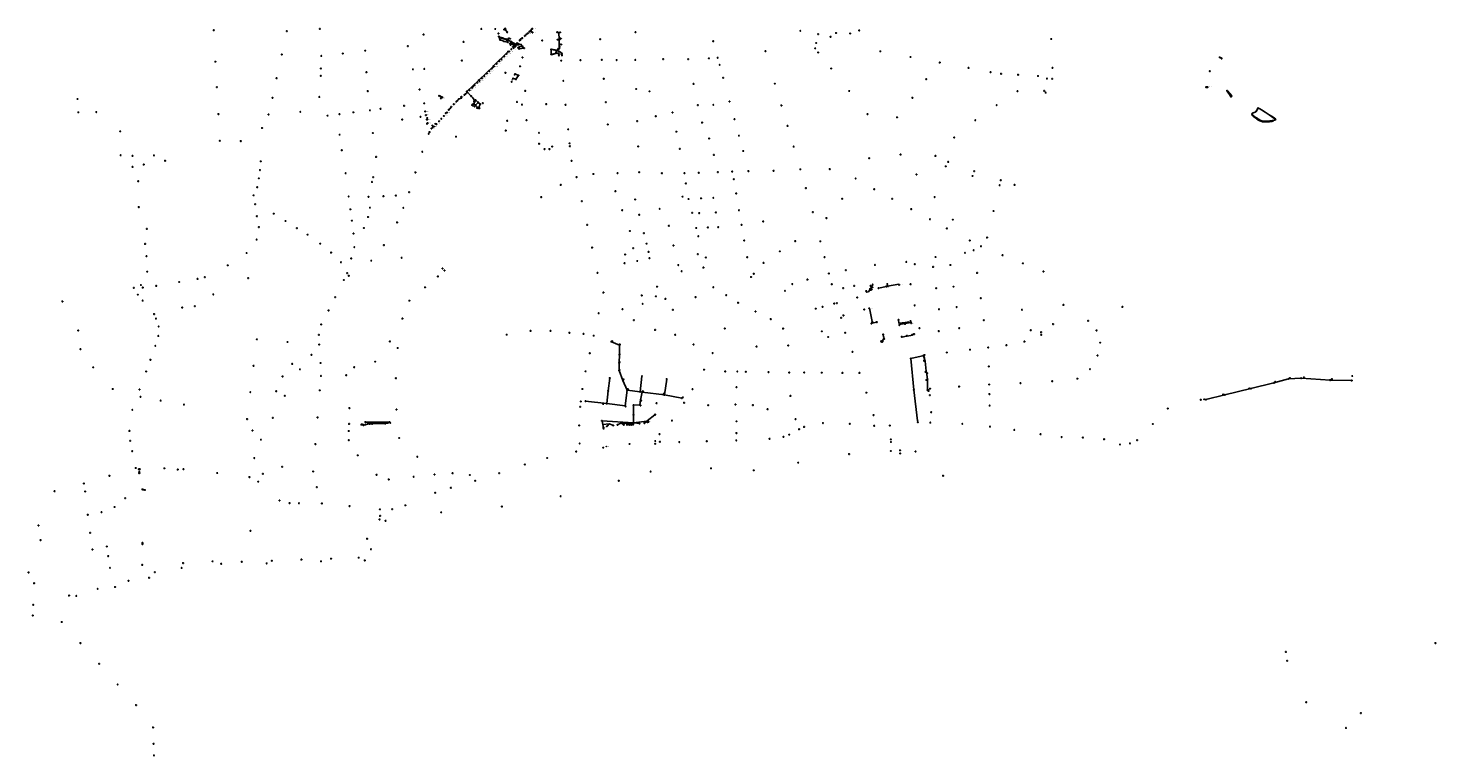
# Model space of a CAD drawing. Header units: metres. Extents: x 177672 to 188115, y 441569 to 447936.
# Tile 15 of 17: x 185438 to 188115, y 442934 to 444317. Entities that reach past the tile are written whole.
import ezdxf

# ---------------------------------------------------------------- set-up
doc = ezdxf.new("R2010")
doc.units = ezdxf.units.M

msp = doc.modelspace()

# ---------------------------------------------------------------- linework, layer by layer
at = {"layer": 'CON_BxH0x0mm'}
for p, q in [((187704.94, 444261.45), (187707.04, 444260.09)), ((187717.57, 444199.19), (187717.83, 444198.81)), ((187718.78, 444197.52), (187725.72, 444188.51)), ((187072.52, 443826.54), (187072.37, 443826.58)), ((187062.39, 443721.54), (187062.41, 443721.45)), ((187140.97, 443694.2), (187141.91, 443692.2)), ((187141.18, 443693.59), (187141.89, 443692.19)), ((187142.43, 443690.7), (187143.55, 443685.95)), ((187142.79, 443685.07), (187142.94, 443685.09)), ((187143.83, 443684.38), (187146.17, 443664.86)), ((187145.45, 443663.9), (187145.48, 443663.91)), ((187146.39, 443663.28), (187148.54, 443649.72)), ((187147.08, 443648.67), (187147.88, 443648.8)), ((187148.67, 443648.13), (187148.73, 443629.73)), ((187149.42, 443628.52), (187149.02, 443628.75)), ((187150.27, 443628.92), (187149.71, 443628.34)), ((187150.26, 443627.76), (187150.04, 443628)), ((186529.54, 443569.84), (186530.76, 443563.59)), ((186610.87, 443566.82), (186613.61, 443568.76)), ((186613.61, 443568.76), (186614.41, 443569.43)), ((186613.61, 443568.76), (186616.93, 443568.91)), ((186613.61, 443568.76), (186615.29, 443568.07)), ((186630.41, 443582.64), (186630.25, 443581.93)), ((186072.67, 443563.31), (186075.1, 443562.38)), ((186076.59, 443562.39), (186078.43, 443563.11)), ((186076.62, 443562.29), (186086.28, 443564.72)), ((186085.21, 443565.36), (186086.28, 443565.1)), ((186087.86, 443564.92), (186091.66, 443564.96)), ((186092.47, 443565.77), (186092.47, 443565.8)), ((186093.26, 443564.99), (186116.61, 443565.42)), ((186117.4, 443565.76), (186117.39, 443566.24)), ((186118.19, 443565.64), (186121.18, 443566.41)), ((186530.76, 443563.59), (186543.25, 443564.69)), ((186530.76, 443563.59), (186532.26, 443558.79)), ((186530.76, 443563.59), (186532.24, 443556.54)), ((186539.28, 443560.8), (186543.25, 443564.69)), ((186543.25, 443564.69), (186550.01, 443562.24)), ((186559.8, 443563.51), (186566.21, 443566.03)), ((186566.21, 443566.03), (186583.95, 443565.39)), ((186566.21, 443566.03), (186570.15, 443563.69)), ((186577.74, 443563.53), (186583.95, 443565.39)), ((186581.83, 443563.69), (186583.95, 443565.39)), ((186583.95, 443565.39), (186588.81, 443566.54)), ((186583.95, 443565.39), (186587.74, 443563.84)), ((186583.95, 443565.39), (186584.76, 443563.89)), ((186583.95, 443565.39), (186584.41, 443564)), ((186590.38, 443566.61), (186599.93, 443565.33))]:
    msp.add_line(p, q, dxfattribs=at)
at = {"layer": 'CON_BxH0x0mm', "linetype": 'Continuous'}
for points in [[(186345.31, 444316.53), (186343.44, 444314.69)], [(186343.44, 444314.69), (186346.12, 444314.04)], [(186345.31, 444316.53), (186346.12, 444314.04)], [(186346.12, 444314.04), (186349.32, 444309.52)], [(186354.63, 444288.16), (186357.27, 444287.61)], [(186354.63, 444288.16), (186355.63, 444285.61)], [(186357.27, 444287.61), (186355.63, 444285.61)], [(187718.29, 444198.156), (187718.077, 444197.304), (187725.432, 444187.244)], [(187718.29, 444198.156), (187719.127, 444198.062), (187726.977, 444188.515)], [(187142.114, 443695.131), (187116.78, 443689.11)], [(187116.78, 443689.11), (187122.28, 443629.58)], [(187122.28, 443629.58), (187129.78, 443570.88)]]:
    msp.add_lwpolyline(points, dxfattribs=at)
at = {"layer": 'CON_BxH125x125mm'}
for p, q in [((186378.45, 444298.95), (186378.3, 444298.82)), ((186381.6, 444301.62), (186382.14, 444302.2)), ((186383.62, 444303.32), (186385.26, 444303.29)), ((186387.32, 444306.44), (186387.41, 444306.64)), ((186389.26, 444308.09), (186390.12, 444307.21)), ((186392.81, 444311.1), (186396.61, 444309.57)), ((186445.76, 444295.5), (186448.03, 444295.56)), ((186447.65, 444309.25), (186449.12, 444309.32)), ((186446.86, 444277.97), (186448.91, 444278.15)), ((186448.29, 444285.99), (186450.78, 444286.25)), ((186291.02, 444214.32), (186291.54, 444213.86)), ((186268.39, 444191), (186270.58, 444192.66)), ((186269.53, 444193.99), (186270.58, 444192.66)), ((186270.58, 444192.66), (186272.18, 444194.16)), ((186238.63, 444162.79), (186240.1, 444164.2)), ((186240.1, 444164.2), (186240.31, 444163.93)), ((186195.16, 444135.19), (186198.1, 444135.61)), ((186197.77, 444136.1), (186198.13, 444134.86)), ((186211.47, 444136.66), (186213.13, 444134.93))]:
    msp.add_line(p, q, dxfattribs=at)
at = {"layer": 'CON_BxH125x125mm', "linetype": 'Continuous'}
for points in [[(186372.843, 444293.885), (186372.166, 444294.492), (186375.416, 444297.401), (186376.267, 444297.101)], [(186375.673, 444295.524), (186375.166, 444295.949), (186374.377, 444295.502)], [(186385.378, 444306.434), (186385.545, 444306.235), (186385.43, 444304.851)], [(186391.382, 444310.744), (186390.773, 444310.129), (186391.161, 444309.704)], [(186396.748, 444316.171), (186394.764, 444315.355), (186394.979, 444313.285)], [(186444.31, 444309.495), (186445.251, 444309.535), (186445.257, 444309.304), (186447.651, 444309.249)], [(186450.624, 444297.519), (186450.147, 444297.512), (186450.081, 444295.803), (186448.031, 444295.557)], [(186342.864, 444264.853), (186343.69, 444264.026), (186343.263, 444263.615)], [(186347.682, 444269.656), (186348.574, 444268.912), (186348.167, 444268.477)], [(186350.692, 444272.657), (186351.092, 444272.656), (186352.312, 444272.594), (186352.714, 444272.986)], [(186357.251, 444278.402), (186357.634, 444277.904), (186356.987, 444277.223)], [(186314.129, 444236.482), (186314.877, 444235.469), (186315.194, 444235.782)], [(186318.583, 444240.783), (186319.311, 444239.951), (186319.71, 444240.261)], [(186321.501, 444243.591), (186322.268, 444242.776), (186323.806, 444244.322)], [(186328.909, 444250.935), (186329.673, 444250.107), (186329.199, 444249.67)], [(186333.594, 444255.594), (186334.364, 444254.791), (186333.888, 444254.315)], [(186337.648, 444259.654), (186338.465, 444258.879), (186338.103, 444258.498)], [(186286.731, 444210.327), (186287.883, 444209.197), (186287.245, 444208.627)], [(186294.585, 444217.629), (186295.586, 444216.623), (186296.381, 444217.414)], [(186300.044, 444222.884), (186301.007, 444221.868), (186301.274, 444222.12)], [(186304.234, 444226.929), (186305.158, 444225.89), (186305.564, 444226.252)], [(186309.829, 444232.331), (186310.785, 444231.445), (186310.396, 444231.026)], [(186256.942, 444182.362), (186257.637, 444183.025), (186262.738, 444184.366), (186261.688, 444185.875)], [(186262.489, 444186.609), (186261.978, 444187.277), (186261.068, 444186.594), (186261.688, 444185.875)], [(186277.439, 444199.197), (186276.683, 444198.501), (186275.354, 444199.756)], [(186283.586, 444207.398), (186284.747, 444206.091), (186282.326, 444203.896)], [(186193.151, 444159.061), (186193.272, 444158.635), (186194.505, 444159.187)], [(186233.573, 444157.014), (186234.24, 444156.464), (186234.519, 444156.87)], [(186242.598, 444167.517), (186242.911, 444167.217), (186240.098, 444164.203)], [(186247.503, 444172.599), (186247.252, 444172.256), (186247.845, 444171.664)], [(186252.439, 444177.687), (186255.24, 444180.62), (186255.926, 444179.96)], [(186194.615, 444151.901), (186195.927, 444152.091), (186196.139, 444151.126)], [(186196.343, 444143.444), (186196.443, 444143.024), (186197.615, 444143.319), (186197.08, 444146.5)], [(186208.957, 444130.452), (186206.901, 444131.5), (186206.021, 444133.431)], [(186208.957, 444130.452), (186209.503, 444130.814), (186209.901, 444130.433), (186209.628, 444130.167)], [(186213.128, 444134.934), (186214.417, 444134.061), (186214.797, 444134.552), (186214.52, 444134.797)], [(186219.274, 444141.609), (186220.542, 444140.653), (186219.779, 444139.826), (186219.472, 444140.14)], [(186223.64, 444146.336), (186224.343, 444145.503), (186223.977, 444145)], [(186228.682, 444151.794), (186228.37, 444150.691), (186228.855, 444150.262)], [(186199.525, 444119.489), (186201.333, 444119.381), (186201.538, 444119.744)], [(186205.242, 444126.737), (186206.868, 444128.298), (186207.231, 444127.958)]]:
    msp.add_lwpolyline(points, dxfattribs=at)
at = {"layer": 'CON_BxH160x160mm'}
for p, q in [((187039.31, 443820.62), (187039.18, 443821.32)), ((187039.63, 443819.79), (187039.31, 443820.57)), ((187040.4, 443819.97), (187039.71, 443819.84)), ((187041.28, 443820.15), (187040.59, 443820.01)), ((187040.67, 443826.85), (187042.11, 443825.47)), ((187042.16, 443820.31), (187041.47, 443820.18)), ((187042.11, 443825.47), (187043.86, 443829.02)), ((187042.11, 443825.47), (187043.08, 443824.89)), ((187072.13, 443829.93), (187072.52, 443826.54)), ((187106.19, 443755.59), (187117.16, 443757.55)), ((187106.19, 443755.58), (187106.19, 443755.59)), ((187116.37, 443759.69), (187117.16, 443757.55)), ((187117.16, 443757.55), (187117.24, 443757.16)), ((187064.31, 443734.25), (187064.95, 443731.2)), ((187065.3, 443729.64), (187065.93, 443727)), ((187109.99, 443732), (187110.06, 443731.96)), ((187120.27, 443734.68), (187120.55, 443734.73)), ((187061.42, 443721.35), (187062.39, 443721.54))]:
    msp.add_line(p, q, dxfattribs=at)
at = {"layer": 'CON_BxH160x160mm', "linetype": 'Continuous'}
for points in [[(186219.464, 444188.662), (186219.479, 444188.72), (186219.676, 444188.741), (186219.779, 444188.738), (186222.232, 444188.679), (186222.494, 444188.423), (186222.562, 444186.598), (186222.821, 444186.341), (186225.411, 444186.262)], [(186219.464, 444188.662), (186219.779, 444188.648), (186222.027, 444188.544), (186222.28, 444188.283), (186222.304, 444186.458), (186222.556, 444186.19), (186223.39, 444186.131), (186223.645, 444185.864), (186223.689, 444184.014)], [(187032.065, 443817.335), (187032.908, 443815.186), (187032.924, 443815.107), (187036.218, 443815.784), (187039.782, 443821.722)], [(187042.111, 443825.466), (187041.509, 443824.244), (187039.846, 443821.829), (187039.782, 443821.722)], [(187039.782, 443821.722), (187040.245, 443821.447), (187041.251, 443820.853), (187042.13, 443821.022), (187042.196, 443820.627), (187042.257, 443820.331)], [(187055.28, 443822.93), (187055.243, 443823.186), (187070.208, 443826.148), (187070.425, 443826.239)], [(187070.425, 443826.239), (187070.589, 443826.202), (187072.52, 443826.544)], [(187072.52, 443826.544), (187094.285, 443830.399), (187094.515, 443829.258)], [(187043.303, 443756.61), (187042.85, 443758.862), (187043.087, 443759.724), (187038.105, 443784.758), (187037.655, 443784.689), (187037.664, 443784.516)], [(187041.805, 443755.753), (187041.822, 443755.251), (187041.528, 443755.24), (187041.335, 443756.217), (187043.303, 443756.61)], [(187043.303, 443756.61), (187051.285, 443758.189), (187051.977, 443758.455)], [(187093.477, 443762.525), (187093.873, 443756.568), (187106.556, 443757.881)], [(187106.191, 443755.585), (187105.568, 443755.473), (187095.156, 443753.604), (187094.873, 443752.794)], [(187106.556, 443757.881), (187112.207, 443758.623), (187112.309, 443758.128), (187112.397, 443757.828)], [(187106.779, 443756.92), (187106.693, 443757.216), (187106.556, 443757.881)], [(187099.552, 443730.587), (187100.338, 443730.061), (187107.803, 443731.55), (187110.056, 443731.955)], [(187110.056, 443731.955), (187119.701, 443733.689), (187120.547, 443734.735)], [(187120.547, 443734.735), (187120.963, 443735.249), (187122.94, 443735.643)], [(187060.622, 443722.107), (187060.915, 443722.162), (187061.273, 443722.23), (187061.416, 443721.347)], [(187060.771, 443721.226), (187061.066, 443721.279), (187061.416, 443721.347)], [(187061.657, 443720.646), (187061.595, 443720.936), (187061.539, 443721.281), (187062.411, 443721.45)], [(187062.395, 443721.537), (187065.358, 443727.51), (187066.12, 443726.224)], [(187062.533, 443720.831), (187062.471, 443721.123), (187062.411, 443721.45)]]:
    msp.add_lwpolyline(points, dxfattribs=at)
at = {"layer": 'CON_BxH200x200mm'}
for p, q in [((186447.65, 444309.25), (186448.03, 444295.56)), ((186448.03, 444295.56), (186448.29, 444285.99)), ((186444.22, 444275.24), (186448.91, 444278.15)), ((186448.29, 444285.99), (186448.91, 444278.15)), ((186361.07, 444221.69), (186364.99, 444220.45)), ((186364.78, 444230.13), (186369.87, 444227.85)), ((186366.19, 444220.88), (186370.16, 444226.86)), ((186284.11, 444170.87), (186285.13, 444172.42)), ((186287.82, 444168.92), (186288.35, 444170.05)), ((186289.25, 444170.22), (186293.65, 444165.92)), ((186294.58, 444166.07), (186297.52, 444172.02)), ((186294.7, 444175.63), (186297.29, 444173.28))]:
    msp.add_line(p, q, dxfattribs=at)
at = {"layer": 'CON_BxH200x200mm', "linetype": 'Continuous'}
for points in [[(186292.784, 444165.304), (186293.034, 444165.99), (186294.221, 444165.357)], [(186601.79, 443626.01), (186605.47, 443655.66)], [(186648.09, 443620), (186652.49, 443649.99)]]:
    msp.add_lwpolyline(points, dxfattribs=at)
at = {"layer": 'CON_BxH250x250mm'}
for p, q in [((186323.43, 444245.48), (186350.13, 444272.09)), ((186286.21, 444172.61), (186288.04, 444171.26)), ((186289.25, 444171.34), (186293.54, 444175.6)), ((186289.79, 444180.19), (186293.52, 444176.71))]:
    msp.add_line(p, q, dxfattribs=at)
at = {"layer": 'CON_BxH250x250mm', "linetype": 'Continuous'}
msp.add_lwpolyline([(186447.258, 444267.013), (186447.882, 444267.141), (186447.57, 444269.392), (186447.052, 444269.816), (186441.49, 444269.597)], dxfattribs=at)
at = {"layer": 'CON_BxH300x300mm', "linetype": 'Continuous'}
for points in [[(186562.57, 443714.77), (186547.36, 443721.19)], [(186562.63, 443696.65), (186562.57, 443714.77)], [(186562.03, 443666.39), (186562.33, 443680.94)], [(186562.33, 443680.94), (186562.63, 443696.65)], [(186541.35, 443627.94), (186544.21, 443652.1)], [(186569.35, 443647.67), (186562.03, 443666.39)], [(186577.28, 443629.22), (186569.35, 443647.67)], [(186538.44, 443603.42), (186541.35, 443627.94)], [(186601.79, 443626.01), (186577.28, 443629.22)], [(186605.57, 443625.4), (186601.79, 443626.01)], [(186602.97, 443610.59), (186605.57, 443625.4)], [(186605.57, 443625.4), (186648.09, 443620)], [(187714.083, 443620.165), (187763.689, 443632.003)], [(187807.375, 443642.835), (187763.689, 443632.003)], [(186538.44, 443603.42), (186498.16, 443608.09)], [(186589.59, 443600.52), (186601.44, 443601.32)], [(186601.44, 443601.32), (186602.97, 443610.59)], [(186648.09, 443620), (186681.29, 443613.97)], [(187714.083, 443620.165), (187678.117, 443611.099)]]:
    msp.add_lwpolyline(points, dxfattribs=at)
at = {"layer": 'CON_BxH315x315mm'}
for p, q in [((186334.07, 444300.91), (186336.93, 444299.51)), ((186338.43, 444298.97), (186339.91, 444298.6)), ((186341.44, 444298.13), (186345.53, 444296.63)), ((186347.07, 444296.19), (186349.03, 444295.78)), ((186357.53, 444291.11), (186365.12, 444286.87)), ((186368.65, 444288.45), (186374.67, 444286.26)), ((186375.95, 444285.39), (186377.85, 444283.23)), ((186378.92, 444282.04), (186380.92, 444279.9)), ((186432.78, 444268.41), (186432.8, 444276.17)), ((186433.56, 444267.78), (186440.71, 444269.42)), ((186433.58, 444276.81), (186442.76, 444274.97)), ((186441.78, 444270.34), (186443.25, 444274.07)), ((186295.96, 444218.94), (186322.29, 444244.36)), ((186273.08, 444197.62), (186294.8, 444217.84)), ((186273.04, 444196.48), (186280.1, 444188.81)), ((186285.89, 444173.82), (186286.91, 444176.12)), ((186287.59, 444177.57), (186288.84, 444180.02))]:
    msp.add_line(p, q, dxfattribs=at)
at = {"layer": 'CON_BxH315x315mm', "linetype": 'Continuous'}
for points in [[(186348.221, 444294.457), (186348.439, 444294.824), (186340.501, 444297.755), (186340.687, 444298.402)], [(186353.047, 444297.899), (186351.567, 444298.361), (186351.344, 444297.699), (186350.815, 444296.123), (186346.687, 444297.296), (186346.286, 444296.359)], [(186359.583, 444281.734), (186361.911, 444284.357), (186357.345, 444289.665), (186356.391, 444290.252), (186356.215, 444290.719), (186356.832, 444291.5)], [(186362.575, 444285.123), (186362.185, 444284.695), (186357.52, 444290.032), (186356.634, 444290.481), (186356.498, 444290.683), (186356.832, 444291.5)], [(186361.52, 444279.781), (186366.595, 444284.938), (186375.426, 444285.988)], [(186363.632, 444284.057), (186364.915, 444285.294), (186375.426, 444285.988)], [(186369.687, 444279.85), (186371.841, 444281.667), (186378.377, 444282.63)], [(186371.795, 444277.609), (186372.141, 444277.874), (186381.462, 444279.314)], [(186447.258, 444267.013), (186447.141, 444269.485), (186442.079, 444269.127), (186437.338, 444267.816), (186433.211, 444266.674), (186432.781, 444267.606)], [(186453.065, 444267.545), (186453.731, 444267.588), (186453.516, 444269.198), (186448.555, 444272.722), (186443.84, 444275.33), (186440.701, 444275.915), (186433.43, 444277.269), (186432.798, 444276.969)], [(186453.065, 444267.545), (186452.344, 444267.575), (186452.198, 444269.775), (186448.362, 444272.463), (186446.686, 444273.281), (186443.54, 444274.815)], [(186280.644, 444188.224), (186283.747, 444184.551), (186286.668, 444180.903), (186285.462, 444177.578), (186287.231, 444176.853)]]:
    msp.add_lwpolyline(points, dxfattribs=at)
at = {"layer": 'CON_BxH400x400mm'}
for p, q in [((186333.64, 444300.51), (186335.42, 444295.88)), ((186336.45, 444294.84), (186342.05, 444292.62)), ((186343.57, 444292.14), (186349.82, 444290.71)), ((186350.5, 444295.21), (186356.14, 444291.9))]:
    msp.add_line(p, q, dxfattribs=at)
at = {"layer": 'CON_BxH400x400mm', "linetype": 'Continuous'}
for points in [[(187835.313, 443650.539), (187807.375, 443642.835)], [(187859.064, 443651.929), (187835.313, 443650.539)], [(187859.064, 443651.929), (187914.13, 443648.15)], [(186577.28, 443629.22), (186573.36, 443599.34)], [(186573.36, 443599.34), (186538.44, 443603.42)]]:
    msp.add_lwpolyline(points, dxfattribs=at)
at = {"layer": 'CON_BxH500x500mm', "linetype": 'Continuous'}
for points in [[(187914.13, 443648.15), (187955.26, 443647.29)], [(186589.41, 443581.96), (186589.59, 443600.52)], [(186589.59, 443566.72), (186589.41, 443581.96)]]:
    msp.add_lwpolyline(points, dxfattribs=at)
at = {"layer": 'CON_BxH800x800mm'}
msp.add_line((186615.64, 443570.46), (186629.81, 443582.2), dxfattribs=at)
at = {"layer": 'CON_BxH800x800mm', "linetype": 'Continuous'}
for points in [[(186079.535, 443568.208), (186125.43, 443568.17)], [(186529.39, 443570.63), (186589.59, 443566.72)], [(186589.59, 443566.72), (186615.02, 443569.95)]]:
    msp.add_lwpolyline(points, dxfattribs=at)
at = {"layer": 'NOD_externe_overstor'}
for centre in [(187375.7, 444221.52), (187129.78, 443570.88), (186047.91, 443551.38), (186736.79, 443480.3), (186107.35, 443389.92)]:
    msp.add_circle(centre, 0.8, dxfattribs=at)
at = {"layer": 'NOD_gemaal'}
for centre in [(187685.35, 444235.53), (187373.28, 444194.8), (186251.86, 444111.04), (186148.43, 443880.73), (187519.09, 443787.35), (185860.85, 443361.45)]:
    msp.add_circle(centre, 0.8, dxfattribs=at)
at = {"layer": 'NOD_iba'}
for centre in [(188114.44, 443148.06), (187830.15, 443131.31), (187832.5, 443114.39), (187868.7, 443035.64), (187972.83, 443014.96), (187944.39, 442986.75)]:
    msp.add_circle(centre, 0.8, dxfattribs=at)
at = {"layer": 'NOD_infiltratiebuis'}
for centre in [(186345.31, 444316.53), (186343.44, 444314.69), (186346.12, 444314.04)]:
    msp.add_circle(centre, 0.8, dxfattribs=at)
at = {"layer": 'NOD_infiltratieput'}
for centre in [(186333.35, 444301.26), (186337.65, 444299.16), (186340.69, 444298.4), (186346.29, 444296.36), (186349.81, 444295.61), (186356.83, 444291.5), (186350.69, 444272.66), (186354.63, 444288.16), (186355.63, 444285.61), (186357.27, 444287.61), (186375.43, 444285.99), (186378.38, 444282.63), (186381.46, 444279.31), (186432.78, 444267.61), (186432.8, 444276.97), (186441.49, 444269.6), (186443.54, 444274.82), (186322.87, 444244.92), (186295.38, 444218.38), (186365.75, 444220.21), (186370.6, 444227.53), (186219.46, 444188.66), (186272.5, 444197.07), (186280.64, 444188.22), (186285.57, 444173.09), (186287.23, 444176.85), (186288.68, 444170.78), (186289.2, 444180.73), (186294.11, 444176.16), (186294.22, 444165.36), (186297.88, 444172.74)]:
    msp.add_circle(centre, 0.8, dxfattribs=at)
at = {"layer": 'NOD_inprikpunt_persl'}
for centre in [(187386.18, 444241.75), (186208.58, 444130.04), (186090.79, 443875.17), (185953.18, 443413.98), (186130.42, 443402.67)]:
    msp.add_circle(centre, 0.8, dxfattribs=at)
at = {"layer": 'NOD_inspectieput'}
for centre in [(187370.41, 444198), (187163.6, 444074.44), (187070.42, 443826.24), (187178.05, 443466.25)]:
    msp.add_circle(centre, 0.8, dxfattribs=at)
at = {"layer": 'NOD_inspectieput_dwa'}
for centre in [(187383.82, 444296.68), (187385.62, 444221.04), (187163.58, 444074.35), (185856.51, 443842.19), (185790.29, 443811.13), (185655.98, 443799.28), (185731.16, 443785.93), (185755.09, 443788.68), (187837.68, 443651.96), (187864.49, 443653.2), (187917.54, 443649.98), (187956.36, 443655.92), (187710.6, 443620.67), (187760.38, 443632.09), (187809.74, 443644.62), (187674.62, 443611.54), (186126.95, 443566.85), (186048.4, 443564.81), (186074.44, 443563.68), (186084.98, 443565.93)]:
    msp.add_circle(centre, 0.8, dxfattribs=at)
at = {"layer": 'NOD_inspectieput_gem'}
for centre in [(185992.81, 444315.84), (186300.05, 444315.87), (185791.13, 444313.42), (185930.05, 444311.72), (186190.12, 444305.18), (186266.3, 444291.1), (186326.56, 444315.72), (186332.44, 444307.15), (186374.29, 444295.31), (186393.7, 444311.93), (186415.83, 444293.89), (186526.03, 444296.15), (186593.11, 444309.56), (186740.97, 444292.46), (186906.59, 444312.3), (186936.75, 444289.07), (186940.55, 444306), (186964.11, 444300.96), (186974.65, 444308.08), (187001.47, 444307.28), (187018.71, 444313.06), (185920.34, 444267.19), (185995.73, 444264.6), (186036.54, 444269.07), (186079.21, 444274.53), (186160.27, 444283.27), (186350.69, 444272.66), (186363.71, 444284.97), (186448.41, 444282.02), (186840.32, 444273.6), (186935.05, 444279), (186940.54, 444271.13), (187058.8, 444273.27), (187116.21, 444262.53), (185794.32, 444253.56), (185994.92, 444240.62), (186169.98, 444239.08), (186191.54, 444239.75), (186263.08, 444255.71), (186322.87, 444244.92), (186373.7, 444244.79), (186378.32, 444261.63), (186451.9, 444255.47), (186488.46, 444256.45), (186529.08, 444257.08), (186557.41, 444256.59), (186592.88, 444256.96), (186645.82, 444258.59), (186693.39, 444258.42), (186732.75, 444260.01), (186749.49, 444261.12), (186753.27, 444247.55), (186965.3, 444240.59), (187171.71, 444251.89), (187226.69, 444241.65), (185910.59, 444222.12), (185994.53, 444226.7), (186081.5, 444233.44), (186295.38, 444218.38), (186345.78, 444232.54), (186357.69, 444215.49), (186455.88, 444217.18), (186532.81, 444221.2), (186703.7, 444211.28), (186759.93, 444222.95), (186858.13, 444211.78), (187146.06, 444220.38), (187268.37, 444233.64), (187288.44, 444230.55), (187320.77, 444228.75), (187358.7, 444226.34), (185532.06, 444182.69), (185797.21, 444205.11), (185902.9, 444185.06), (185991.94, 444186.54), (186083.92, 444197.67), (186182.48, 444200.63), (186261.69, 444185.88), (186383.46, 444198.06), (186594.48, 444201.58), (186619.8, 444197.15), (186999.67, 444197.77), (187119.81, 444184.98), (187319.71, 444197.43), (185533.6, 444157.26), (185567.75, 444157.75), (185955.81, 444158.17), (186056.81, 444157.27), (186088.21, 444161.07), (186108.38, 444164.07), (186153.03, 444169.76), (186191.41, 444174.43), (186232.25, 444155.64), (186283.32, 444172.52), (186296.3, 444165.2), (186302.83, 444174.78), (186367.88, 444177.06), (186377.39, 444171.95), (186423.41, 444172.99), (186460.3, 444171.75), (186536.81, 444176.63), (186663.48, 444156.94), (186711.68, 444171.09), (186741.14, 444171.5), (186771.9, 444177.91), (186870.65, 444170.39), (187280.09, 444170.89), (185800.01, 444154.02), (185895.41, 444153.16), (186007.66, 444150.92), (186030.06, 444153.73), (186149.52, 444143.48), (186184.35, 444148.69), (186197.08, 444146.5), (186349.31, 444141.18), (186385.9, 444142.15), (186540.59, 444134.24), (186596.37, 444140.67), (186631.64, 444149.83), (186719.83, 444137.77), (186781.42, 444144.15), (186882.41, 444131.46), (187034.33, 444153.95), (187090.71, 444147.74), (187239.41, 444142.3), (185613.27, 444121.2), (185802.72, 444103.21), (185842.38, 444102.64), (185883.08, 444127.49), (186030.52, 444114.76), (186093.81, 444118.04), (186199.8, 444116.44), (186346.39, 444122.52), (186409.59, 444118.36), (186465.37, 444124.94), (186670.99, 444120.51), (186733.03, 444107.58), (186790, 444112.87), (187199.4, 444109.36), (185614.02, 444075.62), (185677.46, 444075.32), (186034.47, 444085.13), (186187.75, 444082.29), (186409.78, 444097.54), (186420.28, 444087.37), (186429.41, 444087.44), (186434.69, 444092.12), (186467.79, 444098.37), (186468.5, 444092.75), (186598.26, 444092.49), (186677.48, 444087.76), (186742.31, 444076.33), (186798.02, 444083.72), (186894.03, 444092.11), (187097.27, 444076.87), (185636.55, 444074.36), (185636.79, 444053.43), (185657.94, 444057.96), (185698.54, 444065.26), (185880.46, 444064.15), (186099.77, 444072.48), (186471.6, 444064.99), (186906.68, 444048.87), (186962.55, 444049.31), (187037.49, 444069.94), (187183.19, 444054.65), (187188, 444063.08), (185647.45, 444026.3), (185876.84, 444031.76), (185879, 444047.52), (186041.93, 444041.46), (186092.13, 444024.93), (186094.32, 444034.04), (186174.72, 444043.04), (186481.1, 444034.08), (186513.22, 444039.95), (186559.16, 444041.56), (186600.12, 444043.33), (186643.35, 444041.37), (186686.15, 444041.61), (186689.05, 444022.04), (186713.44, 444042.34), (186749.7, 444043.67), (186777.23, 444044.58), (186780.17, 444030.08), (186807.85, 444045.55), (186855.7, 444046.26), (187011.86, 444031.47), (187127.51, 444039.14), (187234.31, 444036.21), (187237.29, 444045.43), (187287.85, 444028.19), (185866.8, 443999.41), (185873.81, 444014.75), (186047.64, 443997.26), (186085.42, 443996.77), (186113.85, 443997.71), (186137.58, 443999.06), (186162.64, 444005.48), (186413.86, 443996.1), (186451.04, 444019.29), (186554.99, 444007.23), (186682.77, 443996.97), (186741.19, 443994.73), (186784.73, 444003.01), (186917.18, 444013.31), (187047.14, 444011.06), (187162.07, 443996.17), (187285.73, 444018.64), (187314.09, 444019.25), (185648.49, 443977.18), (185869.81, 443982.56), (186050.97, 443972.85), (186088.24, 443976.02), (186151.66, 443975.64), (186491.09, 443988.3), (186568.06, 443971.02), (186592.6, 443991.6), (186639.14, 443973.73), (186694.17, 443992.51), (186717.95, 443993.72), (186790.02, 443971.17), (186986.17, 443993.04), (187081.26, 443992.83), (187117.53, 443973.25), (187274.16, 443969.67), (185873.25, 443959.7), (185905.17, 443964.53), (185927.58, 443950.69), (186053.85, 443951.28), (186084.7, 443958.2), (186139.75, 443948.02), (186501.2, 443943.2), (186600.22, 443962.59), (186656.74, 443941.68), (186700.99, 443966.17), (186714.5, 443965.72), (186746.16, 443966.89), (186794.83, 443943.3), (186836.21, 443949.92), (186930.43, 443967.66), (186956.18, 443956.23), (187153.2, 443953.99), (187196.63, 443953.24), (185663.91, 443935.58), (185872.66, 443915.26), (185877.07, 443939.15), (185949.26, 443937), (185969.52, 443924.62), (186056.88, 443926.69), (186076.66, 443937.3), (186582.47, 443931.69), (186609.15, 443927.48), (186708.67, 443937.35), (186712.71, 443921.6), (186730.89, 443938.38), (186750.61, 443938.97), (187185.43, 443936.57), (187261.81, 443919.19), (185660.44, 443907.06), (185853.65, 443889.81), (185993.62, 443907.55), (186014.16, 443890.52), (186058.41, 443900.86), (186114.71, 443904.86), (186510.65, 443900.07), (186588.7, 443899.01), (186614.22, 443907.49), (186617.98, 443891.82), (186665.21, 443904.04), (186711.72, 443887.68), (186800.01, 443913.57), (186867.61, 443892.97), (186896.96, 443912.38), (186944.74, 443912.03), (187219.86, 443890.16), (187228.76, 443913.52), (187236.22, 443895.03), (187250.28, 443902.63), (185663.25, 443883.66), (185817.82, 443866.39), (186033.09, 443872.16), (186052.55, 443879.59), (186572.42, 443870.27), (186573.31, 443886.91), (186596.66, 443874.55), (186619.71, 443880), (186674.6, 443866.76), (186722.36, 443862.07), (186727.1, 443881.22), (186805.64, 443881.78), (186836.83, 443870.98), (186952.76, 443881.89), (187048.64, 443867.19), (187108.23, 443872.91), (187124.33, 443868.51), (187159.08, 443863.25), (187163.9, 443882.24), (187192.12, 443866.99), (187291.32, 443885.58), (187329.93, 443870.16), (185664.62, 443854.28), (185725.35, 443834.69), (185760.42, 443840.61), (185774.18, 443843.96), (186038.47, 443838.4), (186044.87, 443851.62), (186047.82, 443846.58), (186217.39, 443845.21), (186226.16, 443860.3), (186229.94, 443856.66), (186520.87, 443851.99), (186681.01, 443855.16), (186812.98, 443844.13), (186818.05, 443850.38), (186920.2, 443839.25), (186960.92, 443850.82), (186993.14, 443857.16), (187242.72, 443851.93), (187369, 443854.67), (185639.08, 443823.48), (185646.77, 443810.6), (185652.73, 443829), (185656.11, 443823.98), (185681.73, 443827.24), (186192.95, 443824.56), (186532.16, 443814.59), (186604.99, 443809.11), (186631.93, 443807.44), (186634.23, 443825.76), (186741.26, 443824.6), (186765.76, 443809.62), (186877.5, 443817.85), (186891.37, 443830.64), (186966.44, 443830.37), (186988.16, 443823.14), (187009.04, 443827.2), (187116.24, 443830.39), (187164.93, 443822.73), (187197.88, 443825.79), (185503.23, 443797.71), (186009.41, 443780.59), (186021.99, 443805.82), (186163.2, 443799.12), (186568.48, 443782.85), (186606.77, 443793.14), (186650.07, 443802.57), (186664.29, 443781.78), (186707.39, 443805.91), (186788.25, 443795.24), (186935.96, 443783.95), (186948.9, 443787.41), (186971.18, 443793.56), (186976.31, 443794.42), (187014.83, 443805.2), (187028.16, 443782.33), (187124.14, 443790.2), (187170.38, 443782.83), (187203.92, 443787), (187249.69, 443803.89), (187328.15, 443781.81), (187407.02, 443791.08), (185677.69, 443773.65), (185681.28, 443765.14), (185995.37, 443754.05), (186149.9, 443765.05), (186523.15, 443775.16), (186590.23, 443762.05), (186821.39, 443778.57), (186850.37, 443764.07), (186984.17, 443766.46), (186988.58, 443771.16), (187043.91, 443758.51), (187255.62, 443761.96), (187387.34, 443754.58), (187453.88, 443760.78), (185533.39, 443742.44), (185685.73, 443732.08), (185686.41, 443750.02), (185991.09, 443734.19), (186348.19, 443734.55), (186393.64, 443741.56), (186431.51, 443741.61), (186467.42, 443738.11), (186494.31, 443735.86), (186513.64, 443732.66), (186630.5, 443743.53), (186668.82, 443734.34), (186762.82, 443746.25), (186873.8, 443746.02), (186947.53, 443740.89), (186959.62, 443730.08), (186991.93, 443738.2), (187133.07, 443746.93), (187169.95, 443741.27), (187208.92, 443746.87), (187344.78, 443742.97), (187364.5, 443739.18), (187364.73, 443734.21), (187470.13, 443742.64), (185537.58, 443706.97), (185680.01, 443713.32), (185873.2, 443725.7), (185931.34, 443720.51), (185991.64, 443715.6), (186126.15, 443721.71), (186140.89, 443709.12), (186548.57, 443721.94), (186563.29, 443715.99), (186703.66, 443715.88), (186823.47, 443711.8), (186883.63, 443713.96), (187005.8, 443701.77), (187185.31, 443700.64), (187229.37, 443706.02), (187264.08, 443710.12), (187298.6, 443714.43), (187332.78, 443721.28), (187476.89, 443719.33), (185670.59, 443686.83), (185866.91, 443675.46), (185940.4, 443678.89), (185976.88, 443696.1), (185994.25, 443680.7), (186098.12, 443683.18), (186506.21, 443699.1), (186562.84, 443682.3), (186563.09, 443698.12), (186739.89, 443699.43), (187143.09, 443695.81), (187265.17, 443674.18), (187471.95, 443694.92), (185561.87, 443672.36), (185662.53, 443664.62), (185921.97, 443655.18), (185955.07, 443668.56), (185995.05, 443656.14), (186043.01, 443657.26), (186058.38, 443672.61), (186137.49, 443651.61), (186498.3, 443664.82), (186562.53, 443667.73), (186570.57, 443649.34), (186723.63, 443667.95), (186763.8, 443664.7), (186786.87, 443664.47), (186803.02, 443664.01), (186846.07, 443663.37), (186885.54, 443662.42), (186914.11, 443662.58), (186947.37, 443662.23), (186986.62, 443661.77), (187019.1, 443661.78), (187147.78, 443661.14), (187433.56, 443650.88), (187457.51, 443668.97), (185598.96, 443631.24), (185649.89, 443630.21), (185860.62, 443625.22), (185909.92, 443626.96), (185992.71, 443628.7), (186492.17, 443631.23), (186578.58, 443631.05), (186607.07, 443626.87), (186646.75, 443622.17), (186701.6, 443630.85), (186785.2, 443634.54), (187032.36, 443624.16), (187153.4, 443631.79), (187208.52, 443635.76), (187265.79, 443639.79), (187266.26, 443621.45), (187325.37, 443642.37), (187385.7, 443645.88), (185651.77, 443616.3), (185690.21, 443609.17), (185734.5, 443601.58), (185926.33, 443618.34), (186049.09, 443594.87), (186487.92, 443597.24), (186489.27, 443607.54), (186531.93, 443602.66), (186574.45, 443598.03), (186602.75, 443600.04), (186604.27, 443609.26), (186683.47, 443615.34), (186685.55, 443604.97), (186731.35, 443600.26), (186783.27, 443601.69), (186816.45, 443600.6), (186887.7, 443618.03), (187266.77, 443599.69), (187605.52, 443593.98), (187668.15, 443610.84), (185636.25, 443591.63), (185854.43, 443574.07), (185903.5, 443576.25), (185988.55, 443577.12), (186138.65, 443592.12), (186662.57, 443571.17), (186785.19, 443569.72), (186844.32, 443592.66), (186897.68, 443573.83), (186949.79, 443566.35), (187046.01, 443581.59), (187130.08, 443567.79), (187153.91, 443567.28), (187155.7, 443586.97), (185630.74, 443551.44), (185864.74, 443552.18), (186486.03, 443561.96), (186638.75, 443545.5), (186785.08, 443547.46), (186874.4, 443540.24), (186885.55, 443544.32), (186904.19, 443554.59), (186913.7, 443559.02), (187000.62, 443564.92), (187047.29, 443561.27), (187076.81, 443561.64), (187214.67, 443564.92), (187267.39, 443559.74), (187313.67, 443553.48), (187363.63, 443545.21), (187403.62, 443539.81), (187577.08, 443564.62), (185632.16, 443532.65), (185636.13, 443513.03), (185880.92, 443534.9), (185984.53, 443526.42), (186047.86, 443533.89), (186143.75, 443538.09), (186486.96, 443527.54), (186531.8, 443519.7), (186582, 443526.61), (186630.87, 443532.37), (186639.52, 443530.84), (186676.53, 443530.18), (186728.76, 443531.83), (186784.9, 443533.39), (186848.23, 443536.6), (187078.69, 443535.44), (187078.7, 443513.3), (187079.05, 443530.58), (187096.32, 443514.57), (187444.09, 443538.74), (187484.35, 443535.61), (187514.54, 443525.65), (187533.53, 443527.74), (187547.07, 443533.95), (185868.27, 443499.92), (186065.01, 443505.02), (186178.34, 443502.38), (186382.88, 443487.7), (186425.24, 443500.06), (186480.56, 443512.26), (186902.68, 443491.16), (186999.4, 443507.48), (187096.54, 443508.78), (187125.88, 443512.36), (185592.68, 443466.32), (185642.83, 443481.03), (185648.86, 443478.67), (185649.11, 443471.26), (185650.12, 443471.63), (185650.35, 443478.64), (185697.32, 443480.31), (185722.71, 443478.05), (185733.4, 443478.78), (185797.8, 443471.5), (185858.94, 443463.76), (185884.58, 443469.86), (185921.27, 443483.32), (185980.21, 443474.4), (186100.7, 443468.18), (186123.97, 443459.21), (186171.32, 443464.33), (186210.96, 443468.64), (186245.24, 443470.99), (186278.14, 443467.63), (186333.85, 443471.13), (186622.05, 443474.19), (186818.05, 443476.54), (185488.49, 443436.86), (185544.17, 443451.52), (185546.58, 443436.44), (185655.24, 443440.25), (185657.5, 443439.75), (185660.18, 443439.13), (185875.71, 443455.06), (185987.13, 443444.62), (186212.2, 443434), (186242.21, 443443.49), (186288.2, 443456.74), (186561.3, 443456.77), (185602.44, 443406.89), (185622.63, 443423.65), (185916.21, 443419.13), (185935.3, 443414.31), (185996.78, 443413.59), (186049.49, 443408.5), (186155.61, 443409.97), (186339.1, 443407.7), (186450.82, 443427.19), (185551.52, 443392.09), (185577.6, 443396.98), (186107.03, 443402.41), (186117.92, 443380.68), (186223.78, 443396.68), (185457.83, 443371.75), (185555.89, 443357.76), (185461.75, 443343.92), (185560.43, 443325.98), (185587.8, 443331.71), (185655.5, 443337.2), (185655.5, 443336.4), (186082.65, 443346.45), (186090.16, 443326.52), (185590.49, 443313.43), (185732.7, 443300.19), (185788.9, 443303.53), (185805.43, 443298.96), (185844.37, 443302.63), (185891.79, 443299.57), (185901.54, 443304.68), (185957.86, 443306.79), (185995.09, 443303.55), (186014.16, 443308.56), (186066.75, 443310.49), (186078.31, 443305.28), (185438.95, 443282.45), (185593.77, 443291.1), (185655.1, 443296.7), (185668.14, 443272.21), (185679.06, 443282.93), (185730.16, 443291.04), (185449.42, 443261.79), (185570.34, 443251.28), (185603.45, 443254.71), (185629.04, 443266.63), (185447.83, 443220.84), (185515.96, 443238.47), (185529.75, 443237.84), (185446.82, 443200.5), (185502.01, 443188.16), (185537.61, 443148.11), (185573.14, 443108.76), (185608.41, 443069.26), (185643.36, 443030.11), (185675.76, 442987.66), (185676.66, 442956.61)]:
    msp.add_circle(centre, 0.8, dxfattribs=at)
at = {"layer": 'NOD_inspectieput_it'}
for centre in [(186529.39, 443570.63), (186589.59, 443566.72), (186615.02, 443569.95), (186630.42, 443582.72)]:
    msp.add_circle(centre, 0.8, dxfattribs=at)
at = {"layer": 'NOD_inspectieput_rwa'}
for centre in [(187718.29, 444198.16), (186547.36, 443721.19), (186562.57, 443714.77), (186562.33, 443680.94), (186562.63, 443696.65), (187116.78, 443689.11), (187142.11, 443695.13), (186544.21, 443652.1), (186562.03, 443666.39), (186569.35, 443647.67), (186605.47, 443655.66), (186652.49, 443649.99), (187835.31, 443650.54), (187859.06, 443651.93), (187914.13, 443648.15), (186541.35, 443627.94), (186577.28, 443629.22), (186601.79, 443626.01), (186605.57, 443625.4), (186648.09, 443620), (187122.28, 443629.58), (187714.08, 443620.17), (187763.69, 443632), (187807.38, 443642.84), (186498.16, 443608.09), (186538.44, 443603.42), (186573.36, 443599.34), (186589.59, 443600.52), (186601.44, 443601.32), (186602.97, 443610.59), (186681.29, 443613.97), (187678.12, 443611.1), (186079.54, 443568.21), (186121.96, 443566.61), (186125.43, 443568.17), (186589.41, 443581.96), (186075.84, 443562.09), (186087.06, 443564.91), (186092.46, 443564.97), (186117.41, 443565.44)]:
    msp.add_circle(centre, 0.8, dxfattribs=at)
at = {"layer": 'NOD_interne_overstor'}
for centre in [(186630.53, 443527.13), (185649.65, 443473.9)]:
    msp.add_circle(centre, 0.8, dxfattribs=at)
at = {"layer": 'NOD_kolk'}
for centre in [(186444.31, 444309.49), (186444.96, 444295.48), (186449.92, 444309.36), (186450.62, 444297.52), (186446.06, 444277.9), (186451.57, 444286.34), (187704.26, 444261.88), (187678.24, 444205.17), (187679.75, 444205.17), (187681.31, 444205.17), (187032.07, 443817.34), (187039.16, 443821.41), (187039.33, 443820.53), (187039.62, 443819.83), (187039.78, 443821.72), (187040.5, 443819.99), (187041.38, 443820.16), (187042.26, 443820.33), (187055.28, 443822.93), (187073.14, 443826.38), (187094.52, 443829.26), (187037.66, 443784.52), (187041.8, 443755.75), (187105.73, 443754.92), (187106.78, 443756.92), (187112.4, 443757.83), (187117.39, 443756.38), (187094.87, 443752.79), (187099.55, 443730.59), (187109.34, 443732.47), (187119.49, 443734.53), (187060.62, 443722.11), (187060.77, 443721.23), (187061.66, 443720.65), (187062.53, 443720.83), (187140.63, 443694.92), (187148.73, 443628.93), (187150.27, 443628.91), (186633.27, 443604.08), (186087.7, 443566.56), (186092.48, 443566.6), (186117.38, 443566.56), (186610.22, 443566.36), (186616.03, 443567.77), (186617.73, 443568.95), (186630.24, 443581.86), (186071.92, 443563.59), (186079.17, 443563.41), (186084.44, 443565.55), (186532.5, 443558.03), (186538.71, 443560.24), (186550.76, 443561.96), (186559.05, 443563.22), (186570.83, 443563.28), (186576.98, 443563.3), (186581.2, 443563.19), (186584.67, 443563.25), (186585.14, 443563.19), (186588.48, 443563.54), (186600.72, 443565.22)]:
    msp.add_circle(centre, 0.8, dxfattribs=at)
at = {"layer": 'NOD_lijngoot', "linetype": 'Continuous'}
for points in [[(186360.271, 444222.346), (186360.637, 444222.185), (186359.431, 444219.438), (186359.065, 444219.599), (186360.271, 444222.346)], [(186364.024, 444230.857), (186362.818, 444228.11), (186363.185, 444227.949), (186364.387, 444230.708), (186364.024, 444230.857)]]:
    msp.add_lwpolyline(points, dxfattribs=at)
at = {"layer": 'NOD_lijngoot'}
for centre in [(187140.83, 443694.31), (187141.99, 443684.99), (187144.66, 443663.73), (187146.29, 443648.54), (186532.4, 443555.76)]:
    msp.add_circle(centre, 0.8, dxfattribs=at)
at = {"layer": 'NOD_nabezinkbassin', "linetype": 'Continuous'}
for points in [[(187765.789, 444155.885), (187765.65, 444155.045), (187765.565, 444154.235), (187765.548, 444153.386), (187765.551, 444153.309), (187765.58, 444152.975), (187765.638, 444152.644), (187765.725, 444152.32), (187765.84, 444152.004), (187765.982, 444151.7), (187766.15, 444151.409), (187766.342, 444151.134), (187766.558, 444150.877), (187766.941, 444150.509), (187767.713, 444149.859), (187768.538, 444149.279), (187770.762, 444147.591), (187772.941, 444145.876), (187774.867, 444144.466), (187776.857, 444143.144), (187779.501, 444141.61), (187779.855, 444141.425), (187782.275, 444140.312), (187782.505, 444140.219), (187784.147, 444139.649), (187785.01, 444139.424), (187786.427, 444139.199), (187787.924, 444139.124), (187790.724, 444139.014), (187791.659, 444138.944), (187792.582, 444138.906), (187794.83, 444138.952), (187798.048, 444139.284), (187800.456, 444139.645), (187802.707, 444139.983), (187803.587, 444140.106), (187804.641, 444140.316), (187805.839, 444140.63), (187806.453, 444140.805), (187806.317, 444141.426), (187806.341, 444141.586), (187809.176, 444142.404), (187810.661, 444143.443), (187811.162, 444144.183), (187805.643, 444147.788), (187798.295, 444152.733), (187790.814, 444157.754), (187783.979, 444162.154), (187780.566, 444163.959), (187776.628, 444165.623), (187775.416, 444162.166), (187772.984, 444158.789), (187771.355, 444157.537), (187765.789, 444155.885)], [(187766.673, 444155.826), (187771.416, 444157.379), (187773.236, 444158.558), (187775.589, 444161.959), (187776.86, 444164.962), (187780.443, 444163.708), (187783.69, 444161.8), (187790.641, 444157.375), (187798.062, 444152.465), (187805.392, 444147.412), (187810.364, 444144.195), (187810.426, 444143.733), (187809.118, 444142.889), (187806.169, 444141.845), (187805.396, 444141.74), (187803.845, 444141.514), (187801.428, 444141.098), (187799.488, 444140.801), (187797.136, 444140.656), (187794.623, 444140.598), (187791.543, 444140.504), (187788.509, 444140.498), (187786.406, 444140.645), (187785.858, 444140.713), (187784.654, 444140.931), (187783.474, 444141.253), (187783.278, 444141.317), (187782.198, 444141.748), (187781.29, 444142.2), (187779.816, 444143.089), (187779.43, 444143.352), (187777.913, 444144.454), (187776.383, 444145.52), (187774.551, 444146.576), (187772.696, 444147.616), (187771.308, 444148.538), (187770.257, 444149.377), (187770.029, 444149.581), (187768.922, 444150.657), (187767.898, 444151.605), (187767.16, 444152.198), (187766.628, 444152.702), (187766.526, 444152.822), (187766.434, 444152.95), (187766.354, 444153.086), (187766.287, 444153.228), (187766.231, 444153.376), (187766.189, 444153.527), (187766.161, 444153.682), (187766.146, 444153.839), (187766.149, 444154.084), (187766.214, 444154.488), (187766.313, 444154.884), (187766.432, 444155.235), (187766.673, 444155.826)]]:
    msp.add_lwpolyline(points, dxfattribs=at)
at = {"layer": 'NOD_onbekend'}
for centre in [(186396.75, 444316.17), (186372.84, 444293.89), (186374.38, 444295.5), (186377.85, 444298.42), (186382.68, 444302.79), (186387.74, 444307.37), (186391.38, 444310.74), (186393.89, 444312.02), (186397.35, 444309.28), (186415.83, 444293.88), (186343.26, 444263.61), (186348.17, 444268.48), (186352.71, 444272.99), (186356.99, 444277.22), (186315.19, 444235.78), (186319.71, 444240.26), (186323.81, 444244.32), (186329.2, 444249.67), (186333.89, 444254.32), (186338.1, 444258.5), (186292.13, 444213.33), (186296.38, 444217.41), (186301.27, 444222.12), (186305.56, 444226.25), (186310.4, 444231.03), (186256.94, 444182.36), (186261.69, 444185.88), (186262.49, 444186.61), (186267.75, 444190.52), (186272.77, 444194.7), (186277.44, 444199.2), (186282.33, 444203.9), (186287.24, 444208.63), (186193.15, 444159.06), (186234.52, 444156.87), (186238.05, 444162.24), (186242.6, 444167.52), (186247.5, 444172.6), (186252.44, 444177.69), (186194.61, 444151.9), (186196.34, 444143.44), (186197.55, 444136.87), (186209.63, 444130.17), (186214.52, 444134.8), (186219.47, 444140.14), (186223.98, 444145), (186228.86, 444150.26), (186201.54, 444119.74), (186205.24, 444126.74)]:
    msp.add_circle(centre, 0.8, dxfattribs=at)
at = {"layer": 'NOD_roosterput', "linetype": 'Continuous'}
for points in [[(186347.938, 444294.76), (186347.802, 444294.384), (186350.625, 444293.368), (186350.76, 444293.745), (186347.938, 444294.76)], [(186352.762, 444298.206), (186352.627, 444297.83), (186355.453, 444296.821), (186355.586, 444297.198), (186352.762, 444298.206)], [(186359.104, 444281.797), (186361.568, 444279.311), (186362.009, 444279.748), (186359.544, 444282.233), (186359.104, 444281.797)], [(186362.178, 444285.958), (186361.927, 444285.331), (186363.145, 444284.103), (186363.585, 444284.539), (186362.178, 444285.958)], [(186363.595, 444284.536), (186363.155, 444284.099), (186364.921, 444282.319), (186365.628, 444282.485), (186363.595, 444284.536)], [(186365.412, 444286.355), (186365.706, 444286.083), (186368.296, 444288.879), (186368.002, 444289.151), (186365.412, 444286.355)], [(186369.575, 444280.266), (186369.284, 444279.992), (186371.906, 444277.205), (186372.197, 444277.479), (186369.575, 444280.266)], [(186371.682, 444278.035), (186372.196, 444277.488), (186371.905, 444277.214), (186371.391, 444277.76), (186371.682, 444278.035)], [(186446.909, 444267.373), (186447.527, 444267.426), (186447.782, 444264.437), (186447.182, 444264.382), (186446.909, 444267.373)], [(186452.727, 444267.906), (186453.344, 444267.959), (186453.6, 444264.97), (186452.982, 444264.917), (186452.727, 444267.906)], [(186221.833, 444183.77), (186221.888, 444183.373), (186224.117, 444183.684), (186224.062, 444184.08), (186221.833, 444183.77)], [(186282.163, 444171.386), (186281.864, 444170.843), (186283.834, 444169.755), (186284.133, 444170.298), (186282.163, 444171.386)], [(186287.924, 444168.204), (186285.954, 444169.292), (186285.656, 444168.748), (186287.625, 444167.66), (186287.924, 444168.204)], [(186293.209, 444165.284), (186291.24, 444166.372), (186290.941, 444165.829), (186292.91, 444164.741), (186293.209, 444165.284)]]:
    msp.add_lwpolyline(points, dxfattribs=at)
at = {"layer": 'NOD_roosterput'}
for centre in [(186349.32, 444309.52), (186361.52, 444279.78), (186367.9, 444288.73), (186225.41, 444186.26)]:
    msp.add_circle(centre, 0.8, dxfattribs=at)
at = {"layer": 'NOD_uitlaat_lozingsw'}
for centre in [(187707.72, 444259.66), (187725.43, 444187.24), (187726.2, 444187.88), (187726.98, 444188.52), (187142.25, 443691.48), (187143.74, 443685.17), (187146.26, 443664.07), (187148.67, 443648.93), (187955.26, 443647.29), (187149.71, 443628.35), (187150.58, 443627.42), (187152.98, 443619.46), (186106.56, 443383.21), (185655.5, 443338.7), (185677.46, 442934.46)]:
    msp.add_circle(centre, 0.8, dxfattribs=at)
at = {"layer": 'NOD_zakput'}
for centre in [(186335.71, 444295.14), (186342.79, 444292.32), (186350.6, 444290.53), (187040.09, 443827.4), (187043.77, 443824.48), (187044.21, 443829.73), (187072.04, 443830.72), (187051.98, 443758.46), (187093.48, 443762.53), (187116.1, 443760.44), (187064.14, 443735.03), (187065.11, 443730.41), (187122.94, 443735.64), (187066.12, 443726.22)]:
    msp.add_circle(centre, 0.8, dxfattribs=at)
at = {"layer": 'onbekend'}
msp.add_circle((186537.74, 443521.84), 0.4, dxfattribs=at)
at = {"layer": 'roosterkolk_400'}
for centre in [(186348.22, 444294.46), (186353.05, 444297.9), (186365.82, 444286.48), (186367.9, 444288.73), (186369.69, 444279.85), (186371.8, 444277.61), (186360.31, 444221.93), (186364.05, 444230.46)]:
    msp.add_circle(centre, 0.4, dxfattribs=at)
at = {"layer": 'roosterkolk_620'}
for centre in [(186359.58, 444281.73), (186361.52, 444279.78), (186362.58, 444285.12), (186363.63, 444284.06), (186447.26, 444267.01), (186453.07, 444267.54), (186223.69, 444184.01), (186283.67, 444170.2), (186287.49, 444168.19), (186292.78, 444165.3)]:
    msp.add_circle(centre, 0.4, dxfattribs=at)
at = {"layer": 'straatkolk'}
for centre in [(186372.84, 444293.89), (186377.85, 444298.42), (186382.68, 444302.79), (186387.74, 444307.37), (186391.38, 444310.74), (186396.75, 444316.17), (186397.35, 444309.28), (186343.26, 444263.61), (186348.17, 444268.48), (186352.71, 444272.99), (186356.99, 444277.22), (186319.71, 444240.26), (186323.81, 444244.32), (186329.2, 444249.67), (186333.89, 444254.32), (186338.1, 444258.5), (187704.26, 444261.88), (186292.13, 444213.33), (186296.38, 444217.41), (186301.27, 444222.12), (186305.56, 444226.25), (186310.4, 444231.03), (186315.19, 444235.78), (186262.49, 444186.61), (186267.75, 444190.52), (186272.77, 444194.7), (186277.44, 444199.2), (186282.33, 444203.9), (186287.24, 444208.63), (186193.15, 444159.06), (186234.52, 444156.87), (186238.05, 444162.24), (186242.6, 444167.52), (186247.5, 444172.6), (186252.44, 444177.69), (186256.94, 444182.36), (186194.61, 444151.9), (186196.34, 444143.44), (186197.55, 444136.87), (186209.63, 444130.17), (186214.52, 444134.8), (186219.47, 444140.14), (186223.98, 444145), (186228.86, 444150.26), (186201.54, 444119.74), (186205.24, 444126.74), (187032.07, 443817.34), (187039.16, 443821.41), (187039.33, 443820.53), (187039.62, 443819.83), (187040.5, 443819.99), (187042.26, 443820.33), (187055.28, 443822.93), (187073.14, 443826.38), (187094.52, 443829.26), (187037.66, 443784.52), (187041.8, 443755.75), (187105.73, 443754.92), (187106.78, 443756.92), (187112.4, 443757.83), (187117.39, 443756.38), (187094.87, 443752.79), (187099.55, 443730.59), (187109.34, 443732.47), (187119.49, 443734.53), (186616.03, 443567.77), (186617.73, 443568.95), (186630.24, 443581.86), (186532.5, 443558.03), (186538.71, 443560.24), (186550.76, 443561.96), (186559.05, 443563.22), (186570.83, 443563.28), (186576.98, 443563.3), (186581.2, 443563.19), (186584.67, 443563.25), (186585.14, 443563.19), (186588.48, 443563.54), (186600.72, 443565.22), (186610.22, 443566.36)]:
    msp.add_circle(centre, 0.4, dxfattribs=at)
at = {"layer": 'straatkolk_700x400'}
for centre in [(186444.31, 444309.49), (186444.96, 444295.48), (186449.92, 444309.36), (186450.62, 444297.52), (186451.57, 444286.34), (186225.41, 444186.26)]:
    msp.add_circle(centre, 0.4, dxfattribs=at)
at = {"layer": 'trottoirkolk'}
for centre in [(187678.24, 444205.17), (187679.75, 444205.17), (187681.31, 444205.17), (187060.62, 443722.11), (187060.77, 443721.23), (187061.66, 443720.65), (187062.53, 443720.83)]:
    msp.add_circle(centre, 0.4, dxfattribs=at)

# ---------------------------------------------------------------- texts
at = {"layer": 'KO_NUMMER'}
for s, p in [('IV0142_k5', (186397.55, 444316.17)), ('P429', (186349.02, 444294.46)), ('P428', (186353.85, 444297.9)), ('IV0142_k11', (186373.64, 444293.89)), ('IV0142_k10', (186378.65, 444298.42)), ('IV0142_k9', (186383.48, 444302.79)), ('IV0142_k8', (186388.54, 444307.37)), ('IV0142_k7', (186392.18, 444310.74)), ('IV0142_k6', (186398.15, 444309.28)), ('P455', (186445.11, 444309.49)), ('P457', (186445.76, 444295.48)), ('P456', (186450.72, 444309.36)), ('P458', (186451.42, 444297.52)), ('IV0491_k22', (186344.06, 444263.61)), ('IV0491_k23', (186348.97, 444268.48)), ('IV0491_k24', (186353.51, 444272.99)), ('IV0491_k25', (186357.79, 444277.22)), ('P427', (186360.38, 444281.73)), ('P424', (186362.32, 444279.78)), ('P426', (186363.38, 444285.12)), ('P425', (186364.43, 444284.06)), ('P430', (186366.62, 444286.48)), ('P431', (186368.7, 444288.73)), ('P432', (186370.49, 444279.85)), ('P433', (186372.6, 444277.61)), ('P460', (186448.06, 444267.01)), ('P459', (186452.37, 444286.34)), ('P461', (186453.87, 444267.54)), ('IV0491_k16', (186315.99, 444235.78)), ('IV0491_k17', (186320.51, 444240.26)), ('IV0491_k18', (186324.61, 444244.32)), ('IV0491_k19', (186330, 444249.67)), ('IV0491_k20', (186334.69, 444254.32)), ('IV0491_k21', (186338.9, 444258.5)), ('IV0466_k1', (187705.06, 444261.88)), ('IV0491_k10', (186288.05, 444208.63)), ('IV0491_k11', (186292.93, 444213.33)), ('IV0491_k12', (186297.18, 444217.41)), ('IV0491_k13', (186302.07, 444222.12)), ('IV0491_k14', (186306.36, 444226.25)), ('IV0491_k15', (186311.2, 444231.03)), ('P463', (186361.11, 444221.93)), ('P462', (186364.85, 444230.46)), ('IV0110_rg2', (186224.49, 444184.01)), ('IV0110_ rg', (186226.21, 444186.26)), ('P399', (186257.74, 444182.36)), ('P400', (186263.29, 444186.61)), ('P401', (186268.55, 444190.52)), ('P402', (186273.57, 444194.7)), ('IV0491_k8', (186278.24, 444199.2)), ('IV0491_k9', (186283.13, 444203.9)), ('IV0468_k1', (187679.04, 444205.17)), ('IV0468_k2', (187680.55, 444205.17)), ('IV0468_k3', (187682.11, 444205.17)), ('IV0141_k1', (186193.95, 444159.06)), ('IV0491_k7', (186235.32, 444156.87)), ('P395', (186238.85, 444162.24)), ('P396', (186243.4, 444167.52)), ('P397', (186248.3, 444172.6)), ('P398', (186253.24, 444177.69)), ('P403', (186284.47, 444170.2)), ('P404', (186288.29, 444168.19)), ('P405', (186293.58, 444165.3)), ('IV0141_k2', (186195.42, 444151.9)), ('IV0141_k3', (186197.14, 444143.44)), ('IV0141_k4', (186198.35, 444136.87)), ('IV0491_k2', (186210.43, 444130.17)), ('IV0491_k3', (186215.32, 444134.8)), ('IV0491_k4', (186220.27, 444140.14)), ('IV0491_k5', (186224.78, 444145)), ('IV0491_k6', (186229.66, 444150.26)), ('P387', (186202.34, 444119.74)), ('IV0491_k1', (186206.04, 444126.74)), ('IV0351_k7', (187032.87, 443817.34)), ('16040', (187039.96, 443821.41)), ('16041', (187040.13, 443820.53)), ('16042', (187040.42, 443819.83)), ('16043', (187041.3, 443819.99)), ('16045', (187043.06, 443820.33)), ('IV0365_k3', (187056.08, 443822.93)), ('IV0365_k1', (187073.94, 443826.38)), ('IV0365_k2', (187095.32, 443829.26)), ('IV0352_k2', (187038.46, 443784.52)), ('IV0352_k1', (187042.61, 443755.75)), ('16032', (187106.53, 443754.92)), ('IV0359_k2', (187107.58, 443756.92)), ('IV0359_k1', (187113.2, 443757.83)), ('16033', (187118.19, 443756.38)), ('16031', (187095.67, 443752.79)), ('16034', (187100.35, 443730.59)), ('16035', (187110.14, 443732.47)), ('16036', (187120.29, 443734.53)), ('16025', (187061.42, 443722.11)), ('16026', (187061.57, 443721.23)), ('16027', (187062.46, 443720.65)), ('16028', (187063.33, 443720.83)), ('16069', (186611.02, 443566.36)), ('16070', (186616.83, 443567.77)), ('16071', (186618.53, 443568.95)), ('16072', (186631.04, 443581.86)), ('16058', (186533.3, 443558.03)), ('16059', (186539.51, 443560.24)), ('16060', (186551.56, 443561.96)), ('16061', (186559.85, 443563.22)), ('16062', (186571.64, 443563.28)), ('16063', (186577.78, 443563.3)), ('16064', (186582, 443563.19)), ('16065', (186585.47, 443563.25)), ('16066', (186585.94, 443563.19)), ('16067', (186589.29, 443563.54)), ('16068', (186601.52, 443565.22)), ('15332', (186538.54, 443521.84))]:
    msp.add_text(s, height=0.9, dxfattribs=at).set_placement(p)

doc.saveas('drawing.dxf')
